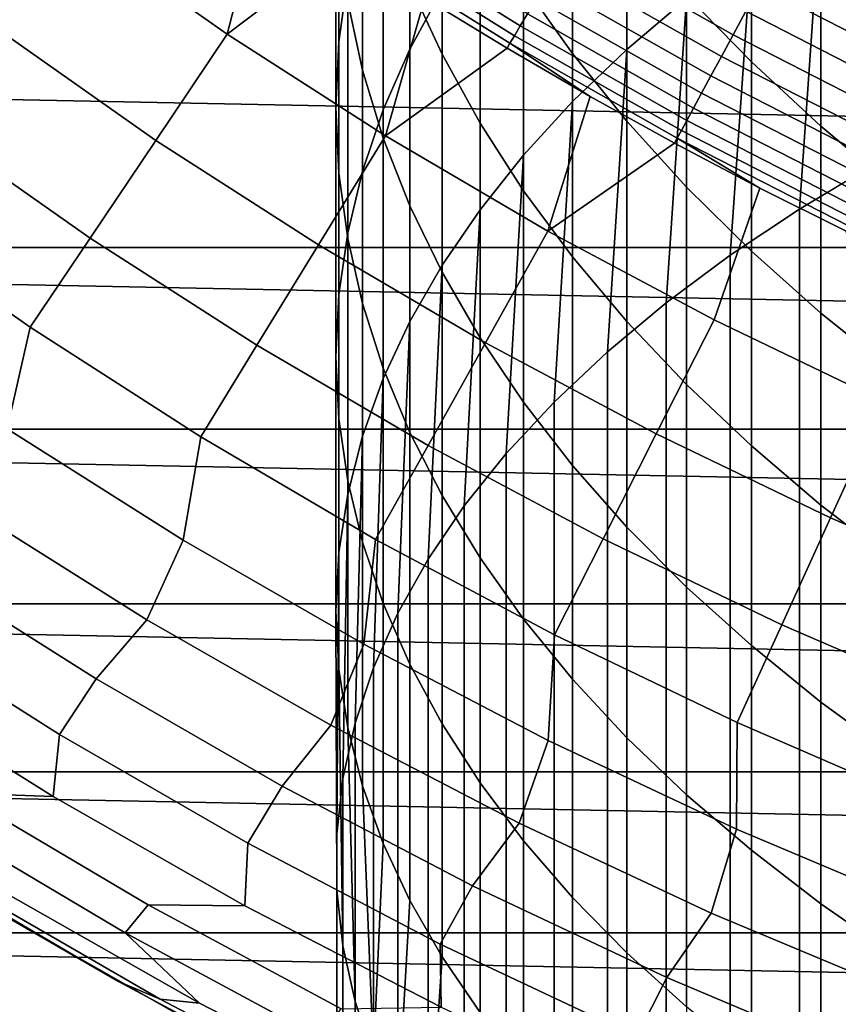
# Model space of a CAD drawing. Header units: metres. Extents: x -32 to 117, y -314 to 32.
# Tile 60 of 256: x -14.67 to -10.35, y -25.32 to -20.13. Entities that reach past the tile are written whole.
import ezdxf

# ---------------------------------------------------------------- set-up
doc = ezdxf.new("R2010")
doc.units = ezdxf.units.M
doc.layers.add('solid_24_501_064_XXX', color=7, linetype='CONTINUOUS')

msp = doc.modelspace()

# ---------------------------------------------------------------- linework, layer by layer
at = {"layer": 'solid_24_501_064_XXX'}
for points in [[(-17.164658, -13.761341, 148.5), (-17.164658, -13.761341, 129.791641), (-3.335342, -21.745701, 129.791641), (-3.335342, -21.745701, 148.5)], [(-17.159746, -13.764176, 129.621338), (-3.335342, -21.745701, 129.791641), (-17.164658, -13.761341, 129.791641)], [(-17.164658, -13.761341, 148.5), (-3.335342, -21.745701, 148.5), (-4.183744, -21.255875, 148.836288)], [(-17.164658, -13.761341, 148.5), (-4.183744, -21.255875, 148.836288), (-16.316256, -14.251166, 148.836288)], [(-17.144802, -13.772804, 129.450684), (-3.340253, -21.742865, 129.621338), (-3.335342, -21.745701, 129.791641), (-17.159746, -13.764176, 129.621338)], [(-17.139305, -13.775978, 129.406357), (-3.355197, -21.734238, 129.450684), (-3.340253, -21.742865, 129.621338), (-17.144802, -13.772804, 129.450684)], [(-17.11982, -13.787229, 129.279663), (-3.360694, -21.731064, 129.406357), (-3.355197, -21.734238, 129.450684), (-17.139305, -13.775978, 129.406357)], [(-17.084394, -13.807681, 129.10791), (-3.380181, -21.719812, 129.279663), (-3.360694, -21.731064, 129.406357), (-17.11982, -13.787229, 129.279663)], [(-17.062336, -13.820416, 129.020355), (-3.415605, -21.69936, 129.10791), (-3.380181, -21.719812, 129.279663), (-17.084394, -13.807681, 129.10791)], [(-17.038164, -13.834373, 128.935287), (-3.437664, -21.686625, 129.020355), (-3.415605, -21.69936, 129.10791), (-17.062336, -13.820416, 129.020355)], [(-16.980753, -13.867519, 128.761612), (-3.461836, -21.672668, 128.935287), (-3.437664, -21.686625, 129.020355), (-17.038164, -13.834373, 128.935287)], [(-16.932249, -13.895523, 128.636612), (-3.519247, -21.639523, 128.761612), (-3.461836, -21.672668, 128.935287), (-16.980753, -13.867519, 128.761612)], [(-16.911251, -13.907645, 128.5867), (-3.567751, -21.611519, 128.636612), (-3.519247, -21.639523, 128.761612), (-16.932249, -13.895523, 128.636612)], [(-16.829237, -13.954996, 128.410522), (-3.588748, -21.599396, 128.5867), (-3.567751, -21.611519, 128.636612), (-16.911251, -13.907645, 128.5867)], [(-16.746887, -14.002541, 128.256302), (-3.670763, -21.552046, 128.410522), (-3.588748, -21.599396, 128.5867), (-16.829237, -13.954996, 128.410522)], [(-16.733585, -14.010221, 128.232971), (-3.753112, -21.504501, 128.256302), (-3.670763, -21.552046, 128.410522), (-16.746887, -14.002541, 128.256302)], [(-16.623266, -14.073914, 128.054153), (-3.766415, -21.49682, 128.232971), (-3.753112, -21.504501, 128.256302), (-16.733585, -14.010221, 128.232971)], [(-16.502417, -14.143686, 127.880692), (-3.876734, -21.433128, 128.054153), (-3.766415, -21.49682, 128.232971), (-16.623266, -14.073914, 128.054153)], [(-16.497526, -14.14651, 127.874092), (-3.997584, -21.363356, 127.880692), (-3.876734, -21.433128, 128.054153), (-16.502417, -14.143686, 127.880692)], [(-16.497526, -14.14651, 127.874092), (-4.002474, -21.360531, 127.874092), (-3.997584, -21.363356, 127.880692)], [(-16.497526, -14.14651, 127.874092), (-16.354189, -14.229266, 127.693161), (-4.002474, -21.360531, 127.874092)], [(-16.354189, -14.229266, 127.693161), (-4.145812, -21.277775, 127.693161), (-4.002474, -21.360531, 127.874092)], [(-16.354189, -14.229266, 127.693161), (-16.193218, -14.322203, 127.511368), (-4.145812, -21.277775, 127.693161)], [(-16.316256, -14.251166, 148.836288), (-4.183744, -21.255875, 148.836288), (-5.01775, -20.774361, 149.12825)], [(-16.316256, -14.251166, 148.836288), (-5.01775, -20.774361, 149.12825), (-15.482249, -14.73268, 149.12825)], [(-16.193218, -14.322203, 127.511368), (-4.306782, -21.184839, 127.511368), (-4.145812, -21.277775, 127.693161)], [(-16.112925, -14.368559, 127.433479), (-4.306782, -21.184839, 127.511368), (-16.193218, -14.322203, 127.511368)], [(-4.387076, -21.138481, 127.433479), (-4.306782, -21.184839, 127.511368), (-16.112925, -14.368559, 127.433479)], [(-4.387076, -21.138481, 127.433479), (-16.112925, -14.368559, 127.433479), (-16.070635, -14.392975, 127.397461)], [(-4.429364, -21.114067, 127.397461), (-16.070635, -14.392975, 127.397461), (-16.02, -14.42221, 127.357704)], [(-4.387076, -21.138481, 127.433479), (-16.070635, -14.392975, 127.397461), (-4.429364, -21.114067, 127.397461)], [(-4.480006, -21.084829, 127.357704), (-16.02, -14.42221, 127.357704), (-15.917484, -14.481397, 127.286102)], [(-4.480006, -21.084829, 127.357704), (-4.429364, -21.114067, 127.397461), (-16.02, -14.42221, 127.357704)], [(-4.585603, -21.023861, 127.284103), (-4.480006, -21.084829, 127.357704), (-15.917484, -14.481397, 127.286102)], [(-4.585603, -21.023861, 127.284103), (-15.917484, -14.481397, 127.286102), (-15.796026, -14.551521, 127.213036)], [(-4.703994, -20.955509, 127.213028), (-15.796026, -14.551521, 127.213036), (-15.733983, -14.587341, 127.17955)], [(-4.703994, -20.955509, 127.213028), (-4.585603, -21.023861, 127.284103), (-15.796026, -14.551521, 127.213036)], [(-4.766017, -20.919701, 127.17955), (-15.733983, -14.587341, 127.17955), (-15.664571, -14.627417, 127.144661)], [(-4.703994, -20.955509, 127.213028), (-15.733983, -14.587341, 127.17955), (-4.766017, -20.919701, 127.17955)], [(-4.83546, -20.879606, 127.144646), (-15.664571, -14.627417, 127.144661), (-15.5188, -14.711577, 127.078682)], [(-4.83546, -20.879606, 127.144646), (-4.766017, -20.919701, 127.17955), (-15.664571, -14.627417, 127.144661)], [(-4.9812, -20.795464, 127.078682), (-15.5188, -14.711577, 127.078682), (-15.361296, -14.802513, 127.016624)], [(-4.9812, -20.795464, 127.078682), (-4.83546, -20.879606, 127.144646), (-15.5188, -14.711577, 127.078682)], [(-15.482249, -14.73268, 149.12825), (-5.01775, -20.774361, 149.12825), (-5.839837, -20.29973, 149.376968)], [(-15.482249, -14.73268, 149.12825), (-5.839837, -20.29973, 149.376968), (-14.660162, -15.207313, 149.376968)], [(-5.138761, -20.704496, 127.016602), (-15.361296, -14.802513, 127.016624), (-15.269307, -14.855622, 126.984024)], [(-5.138761, -20.704496, 127.016602), (-4.9812, -20.795464, 127.078682), (-15.361296, -14.802513, 127.016624)], [(-5.230693, -20.651419, 126.984024), (-15.269307, -14.855622, 126.984024), (-15.188452, -14.902305, 126.957336)], [(-5.230693, -20.651419, 126.984024), (-5.138761, -20.704496, 127.016602), (-15.269307, -14.855622, 126.984024)], [(-5.311619, -20.604696, 126.957314), (-15.188452, -14.902305, 126.957336), (-15.000912, -15.010581, 126.901398)], [(-5.311619, -20.604696, 126.957314), (-5.230693, -20.651419, 126.984024), (-15.188452, -14.902305, 126.957336)], [(-5.499175, -20.49641, 126.901375), (-15.000912, -15.010581, 126.901398), (-14.982696, -15.021098, 126.896385)], [(-5.499175, -20.49641, 126.901375), (-5.311619, -20.604696, 126.957314), (-15.000912, -15.010581, 126.901398)], [(-5.517304, -20.485945, 126.896385), (-14.982696, -15.021098, 126.896385), (-14.79789, -15.127795, 126.849052)], [(-5.499175, -20.49641, 126.901375), (-14.982696, -15.021098, 126.896385), (-5.517304, -20.485945, 126.896385)], [(-5.702212, -20.379187, 126.84903), (-14.79789, -15.127795, 126.849052), (-14.653592, -15.211106, 126.8162)], [(-5.702212, -20.379187, 126.84903), (-5.517304, -20.485945, 126.896385), (-14.79789, -15.127795, 126.849052)], [(-14.660162, -15.207313, 149.376968), (-5.839837, -20.29973, 149.376968), (-6.652498, -19.83054, 149.583359)], [(-5.846408, -20.295935, 126.8162), (-14.653592, -15.211106, 126.8162), (-14.578781, -15.254297, 126.800453)], [(-5.846408, -20.295935, 126.8162), (-5.702212, -20.379187, 126.84903), (-14.653592, -15.211106, 126.8162)], [(-5.921337, -20.252676, 126.80043), (-14.578781, -15.254297, 126.800453), (-14.343043, -15.390401, 126.755737)], [(-5.921337, -20.252676, 126.80043), (-5.846408, -20.295935, 126.8162), (-14.578781, -15.254297, 126.800453)], [(-6.157094, -20.11656, 126.755707), (-5.921337, -20.252676, 126.80043), (-14.343043, -15.390401, 126.755737)], [(25.351879, -20.335474, -303.5), (-26.140261, -19.311563, -303.5), (-26.88744, -18.256929, -303.5), (26.140261, -19.311563, -303.5)], [(-11.464976, -20.283094, 227.756714), (-11.150472, -20.014704, 228.242706), (-11.150472, -18.473642, 227.356735), (-11.464976, -18.758587, 226.880249)], [(-12.984341, -20.243366, 221.3396), (-12.937402, -19.898176, 221.874176), (-12.937402, -18.576189, 220.987976), (-12.984341, -18.939558, 220.465576)], [(-12.610406, -20.282633, 224.331787), (-12.440225, -19.967007, 224.859558), (-12.440225, -18.542315, 223.973953), (-12.610406, -18.875904, 223.457336)], [(-11.751861, -20.55862, 227.257797), (-11.464976, -20.283094, 227.756714), (-11.464976, -18.758587, 226.880249), (-11.751861, -19.051107, 226.391113)], [(-12.859295, -20.393034, 218.375992), (-12.937402, -20.031418, 218.895874), (-12.937402, -18.811773, 218.016006), (-12.859295, -19.191053, 217.508865)], [(-12.440225, -20.30876, 216.014389), (-12.610406, -19.940449, 216.506866), (-12.610406, -18.803011, 215.625275), (-12.440225, -19.18804, 215.145767)], [(-12.750209, -20.602163, 223.79747), (-12.610406, -20.282633, 224.331787), (-12.610406, -18.875904, 223.457336), (-12.750209, -19.213621, 222.934326)], [(-11.751861, -20.305332, 213.754318), (-12.010434, -19.940105, 214.209152), (-12.010434, -18.881683, 213.328918), (-11.751861, -19.262337, 212.886902)], [(-13, -20.589388, 220.803726), (-12.984341, -20.243366, 221.3396), (-12.984341, -18.939558, 220.465576), (-13, -19.303804, 219.941925)], [(-15.595863, -19.556593, 106.589211), (-14.785198, -20.176453, 106.589211), (-14.386271, -19.632059, 113.790924), (-15.175062, -19.028927, 113.790924)], [(-12.010434, -20.840622, 226.747162), (-11.751861, -20.55862, 227.257797), (-11.751861, -19.051107, 226.391113), (-12.010434, -19.350502, 225.890472)], [(-10.809105, -20.348305, 211.62587), (-11.150472, -19.996531, 212.034348), (-11.150472, -19.012865, 211.157333), (-10.809105, -19.378477, 210.761185)], [(-14.386271, -19.632059, 113.790924), (-13.573534, -20.202517, 113.790924), (-13.380331, -19.453545, 120.980194), (-13.795797, -19.16115, 120.980194)], [(-12.750209, -20.752026, 217.859894), (-12.859295, -20.393034, 218.375992), (-12.859295, -19.191053, 217.508865), (-12.750209, -19.567581, 217.005417)], [(-12.859295, -20.924831, 223.257919), (-12.750209, -20.602163, 223.79747), (-12.750209, -19.213621, 222.934326), (-12.859295, -19.554651, 222.406189)], [(-12.240073, -20.671625, 215.529205), (-12.440225, -20.30876, 216.014389), (-12.440225, -19.18804, 215.145767), (-12.240073, -19.567375, 214.673355)], [(-11.464976, -20.662174, 213.309906), (-11.751861, -20.305332, 213.754318), (-11.751861, -19.262337, 212.886902), (-11.464976, -19.634251, 212.455032)], [(-10.555194, -21.125244, 229.856842), (-10.163809, -20.890667, 230.31723), (-10.049136, -19.258728, 229.611603), (-10.441698, -19.501904, 229.171265)], [(24.523338, -21.327351, -303.5), (-25.351879, -20.335474, -303.5), (-26.140261, -19.311563, -303.5), (25.351879, -20.335474, -303.5)], [(-12.984341, -20.935411, 220.267853), (-13, -20.589388, 220.803726), (-13, -19.303804, 219.941925), (-12.984341, -19.668051, 219.418259)], [(-12.240073, -21.128416, 226.226028), (-12.010434, -20.840622, 226.747162), (-12.010434, -19.350502, 225.890472), (-12.240073, -19.656046, 225.379547)], [(-10.441698, -20.688725, 211.23056), (-10.809105, -20.348305, 211.62587), (-10.809105, -19.378477, 210.761185), (-10.441698, -19.73229, 210.377823)], [(-13.573534, -20.202517, 113.790924), (-12.958669, -19.736935, 120.980194), (-13.380331, -19.453545, 120.980194)], [(-10.920337, -21.368387, 229.379654), (-10.555194, -21.125244, 229.856842), (-10.441698, -19.501904, 229.171265), (-10.809105, -19.754099, 228.7146)], [(-12.937402, -21.249857, 222.714417), (-12.859295, -20.924831, 223.257919), (-12.859295, -19.554651, 222.406189), (-12.937402, -19.898176, 221.874176)], [(-12.884053, -19.623297, 121.610687), (-12.027886, -20.15943, 121.610687), (-11.989416, -20.09495, 121.812614), (-12.842845, -19.560534, 121.812614)], [(-12.610406, -21.107529, 217.348816), (-12.750209, -20.752026, 217.859894), (-12.750209, -19.567581, 217.005417), (-12.610406, -19.940449, 216.506866)], [(-12.010434, -21.028172, 215.052475), (-12.240073, -20.671625, 215.529205), (-12.240073, -19.567375, 214.673355), (-12.010434, -19.940105, 214.209152)], [(-12.917202, -19.673784, 121.403885), (-12.058832, -20.211296, 121.403885), (-12.027886, -20.15943, 121.610687), (-12.884053, -19.623297, 121.610687)], [(-11.76482, -19.718515, 122.551315), (-10.905592, -20.206406, 122.551315), (-10.838499, -20.082092, 122.713974), (-11.69244, -19.597202, 122.713974)], [(-14.785198, -20.176453, 106.589211), (-13.949925, -20.762728, 106.589211), (-13.573534, -20.202517, 113.790924), (-14.386271, -19.632059, 113.790924)], [(-12.937402, -21.280602, 219.733276), (-12.984341, -20.935411, 220.267853), (-12.984341, -19.668051, 219.418259), (-12.937402, -20.031418, 218.895874)], [(-12.94212, -19.711737, 121.193291), (-12.082093, -20.250284, 121.193291), (-12.058832, -20.211296, 121.403885), (-12.917202, -19.673784, 121.403885)], [(-12.440225, -21.42131, 225.695663), (-12.240073, -21.128416, 226.226028), (-12.240073, -19.656046, 225.379547), (-12.440225, -19.967007, 224.859558)], [(-11.150472, -21.009775, 212.877014), (-11.464976, -20.662174, 213.309906), (-11.464976, -19.634251, 212.455032), (-11.150472, -19.996531, 212.034348)], [(-10.688573, -19.804302, 123.006828), (-9.826651, -20.245811, 123.006828), (-9.751208, -20.090378, 123.135521), (-10.606513, -19.652258, 123.135521)], [(-12.082093, -20.250284, 121.193291), (-12.94212, -19.711737, 121.193291), (-12.531007, -20.011185, 120.980194), (-12.097544, -20.276171, 120.980194)], [(-11.831032, -19.829489, 122.378937), (-10.966969, -20.320127, 122.378937), (-10.905592, -20.206406, 122.551315), (-11.76482, -19.718515, 122.551315)], [(-10.049136, -21.01697, 210.849396), (-10.441698, -20.688725, 211.23056), (-10.441698, -19.73229, 210.377823), (-10.049136, -20.07345, 210.008179)], [(-13.573534, -20.202517, 113.790924), (-12.738206, -20.739349, 113.790924), (-12.531007, -20.011185, 120.980194), (-12.958669, -19.736935, 120.980194)], [(-11.25833, -21.61949, 228.886841), (-10.920337, -21.368387, 229.379654), (-10.809105, -19.754099, 228.7146), (-11.150472, -20.014704, 228.242706)], [(-11.890735, -19.929554, 122.197731), (-11.022311, -20.422668, 122.197731), (-10.966969, -20.320127, 122.378937), (-11.831032, -19.829489, 122.378937)], [(-10.766035, -19.947826, 122.866074), (-9.897866, -20.392536, 122.866074), (-9.826651, -20.245811, 123.006828), (-10.688573, -19.804302, 123.006828)], [(-12.984341, -21.57646, 222.168274), (-12.937402, -21.249857, 222.714417), (-12.937402, -19.898176, 221.874176), (-12.984341, -20.243366, 221.3396)], [(-12.440225, -21.458687, 216.843964), (-12.610406, -21.107529, 217.348816), (-12.610406, -19.940449, 216.506866), (-12.440225, -20.30876, 216.014389)], [(-11.751861, -21.377541, 214.585342), (-12.010434, -21.028172, 215.052475), (-12.010434, -19.940105, 214.209152), (-11.751861, -20.305332, 213.754318)], [(-11.94362, -20.018194, 122.008636), (-11.071334, -20.5135, 122.008636), (-11.022311, -20.422668, 122.197731), (-11.890735, -19.929554, 122.197731)], [(-12.610406, -21.718599, 225.157333), (-12.440225, -21.42131, 225.695663), (-12.440225, -19.967007, 224.859558), (-12.610406, -20.282633, 224.331787)], [(-10.838499, -20.082092, 122.713974), (-9.964487, -20.529795, 122.713974), (-9.897866, -20.392536, 122.866074), (-10.766035, -19.947826, 122.866074)], [(-12.859295, -21.624125, 219.201279), (-12.937402, -21.280602, 219.733276), (-12.937402, -20.031418, 218.895874), (-12.859295, -20.393034, 218.375992)], [(-12.738206, -20.739349, 113.790924), (-12.097544, -20.276171, 120.980194), (-12.531007, -20.011185, 120.980194)], [(-11.989416, -20.09495, 121.812614), (-11.113786, -20.592157, 121.812614), (-11.071334, -20.5135, 122.008636), (-11.94362, -20.018194, 122.008636)], [(-11.568334, -21.877928, 228.379623), (-11.25833, -21.61949, 228.886841), (-11.150472, -20.014704, 228.242706), (-11.464976, -20.283094, 227.756714)], [(-10.809105, -21.347292, 212.456665), (-11.150472, -21.009775, 212.877014), (-11.150472, -19.996531, 212.034348), (-10.809105, -20.348305, 211.62587)], [(-12.027886, -20.15943, 121.610687), (-11.149446, -20.65823, 121.610687), (-11.113786, -20.592157, 121.812614), (-11.989416, -20.09495, 121.812614)], [(-10.905592, -20.206406, 122.551315), (-10.026171, -20.656881, 122.551315), (-9.964487, -20.529795, 122.713974), (-10.838499, -20.082092, 122.713974)], [(-15.152261, -20.677361, 99.382652), (-14.296251, -21.278191, 99.382652), (-13.949925, -20.762728, 106.589211), (-14.785198, -20.176453, 106.589211)], [(-13.949925, -20.762728, 106.589211), (-13.091434, -21.314447, 106.589211), (-12.738206, -20.739349, 113.790924), (-13.573534, -20.202517, 113.790924)], [(-12.058832, -20.211296, 121.403885), (-11.178131, -20.71138, 121.403885), (-11.149446, -20.65823, 121.610687), (-12.027886, -20.15943, 121.610687)], [(-13, -21.903851, 221.620819), (-12.984341, -21.57646, 222.168274), (-12.984341, -20.243366, 221.3396), (-13, -20.589388, 220.803726)], [(-12.082093, -20.250284, 121.193291), (-12.097544, -20.276171, 120.980194), (-11.658479, -20.531769, 120.980194)], [(-12.082093, -20.250284, 121.193291), (-11.199695, -20.751333, 121.193291), (-11.178131, -20.71138, 121.403885), (-12.058832, -20.211296, 121.403885)], [(-11.199695, -20.751333, 121.193291), (-12.082093, -20.250284, 121.193291), (-11.658479, -20.531769, 120.980194), (-11.214016, -20.777861, 120.980194)], [(-10.966969, -20.320127, 122.378937), (-10.082597, -20.773136, 122.378937), (-10.026171, -20.656881, 122.551315), (-10.905592, -20.206406, 122.551315)], [(-12.750209, -22.019567, 224.61235), (-12.610406, -21.718599, 225.157333), (-12.610406, -20.282633, 224.331787), (-12.750209, -20.602163, 223.79747)], [(-12.738206, -20.739349, 113.790924), (-11.881677, -21.241665, 113.790924), (-11.658479, -20.531769, 120.980194), (-12.097544, -20.276171, 120.980194)], [(-11.849576, -22.143063, 227.859268), (-11.568334, -21.877928, 228.379623), (-11.464976, -20.283094, 227.756714), (-11.751861, -20.55862, 227.257797)], [(-11.464976, -21.718889, 214.128922), (-11.751861, -21.377541, 214.585342), (-11.751861, -20.305332, 213.754318), (-11.464976, -20.662174, 213.309906)], [(24.523338, -21.327351, -303.5), (-24.523338, -21.327351, -303.5), (-25.351879, -20.335474, -303.5)], [(-12.240073, -21.804653, 216.346588), (-12.440225, -21.458687, 216.843964), (-12.440225, -20.30876, 216.014389), (-12.240073, -20.671625, 215.529205)], [(-11.022311, -20.422668, 122.197731), (-10.133476, -20.877964, 122.197731), (-10.082597, -20.773136, 122.378937), (-10.966969, -20.320127, 122.378937)], [(-10.441698, -21.673918, 212.049896), (-10.809105, -21.347292, 212.456665), (-10.809105, -20.348305, 211.62587), (-10.441698, -20.688725, 211.23056)], [(-12.750209, -21.965157, 218.673141), (-12.859295, -21.624125, 219.201279), (-12.859295, -20.393034, 218.375992), (-12.750209, -20.752026, 217.859894)], [(-11.071334, -20.5135, 122.008636), (-10.178547, -20.970821, 122.008636), (-10.133476, -20.877964, 122.197731), (-11.022311, -20.422668, 122.197731)], [(-11.113786, -20.592157, 121.812614), (-10.217575, -21.051229, 121.812614), (-10.178547, -20.970821, 122.008636), (-11.071334, -20.5135, 122.008636)], [(-12.101358, -22.41423, 227.327072), (-11.849576, -22.143063, 227.859268), (-11.751861, -20.55862, 227.257797), (-12.010434, -20.840622, 226.747162)], [(-11.881677, -21.241665, 113.790924), (-11.214016, -20.777861, 120.980194), (-11.658479, -20.531769, 120.980194)], [(-12.984341, -22.231239, 221.073364), (-13, -21.903851, 221.620819), (-13, -20.589388, 220.803726), (-12.984341, -20.935411, 220.267853)], [(-12.859295, -22.32349, 224.062012), (-12.750209, -22.019567, 224.61235), (-12.750209, -20.602163, 223.79747), (-12.859295, -20.924831, 223.257919)], [(-11.149446, -20.65823, 121.610687), (-10.25036, -21.118776, 121.610687), (-10.217575, -21.051229, 121.812614), (-11.113786, -20.592157, 121.812614)], [(-11.150472, -22.051397, 213.684341), (-11.464976, -21.718889, 214.128922), (-11.464976, -20.662174, 213.309906), (-11.150472, -21.009775, 212.877014)], [(-11.178131, -20.71138, 121.403885), (-10.276732, -21.173113, 121.403885), (-10.25036, -21.118776, 121.610687), (-11.149446, -20.65823, 121.610687)], [(-15.487438, -21.134754, 92.171654), (-14.612493, -21.748877, 92.171654), (-14.296251, -21.278191, 99.382652), (-15.152261, -20.677361, 99.382652)], [(-12.010434, -22.144594, 215.85788), (-12.240073, -21.804653, 216.346588), (-12.240073, -20.671625, 215.529205), (-12.010434, -21.028172, 215.052475)], [(-11.199695, -20.751333, 121.193291), (-10.296556, -21.213955, 121.193291), (-10.276732, -21.173113, 121.403885), (-11.178131, -20.71138, 121.403885)], [(-10.049136, -21.988861, 211.657669), (-10.441698, -21.673918, 212.049896), (-10.441698, -20.688725, 211.23056), (-10.049136, -21.01697, 210.849396)], [(-14.296251, -21.278191, 99.382652), (-13.416447, -21.843607, 99.382652), (-13.091434, -21.314447, 106.589211), (-13.949925, -20.762728, 106.589211)], [(-13.091434, -21.314447, 106.589211), (-12.211153, -21.83069, 106.589211), (-11.881677, -21.241665, 113.790924), (-12.738206, -20.739349, 113.790924)], [(-12.610406, -22.302874, 218.150131), (-12.750209, -21.965157, 218.673141), (-12.750209, -20.752026, 217.859894), (-12.610406, -21.107529, 217.348816)], [(-11.199695, -20.751333, 121.193291), (-11.214016, -20.777861, 120.980194), (-10.764361, -21.014334, 120.980194)], [(-10.296556, -21.213955, 121.193291), (-11.199695, -20.751333, 121.193291), (-10.764361, -21.014334, 120.980194), (-10.309723, -21.241076, 120.980194)], [(-11.881677, -21.241665, 113.790924), (-11.005371, -21.708624, 113.790924), (-10.764361, -21.014334, 120.980194), (-11.214016, -20.777861, 120.980194)], [(-12.323055, -22.690758, 226.784348), (-12.101358, -22.41423, 227.327072), (-12.010434, -20.840622, 226.747162), (-12.240073, -21.128416, 226.226028)], [(-12.937402, -22.629635, 223.50766), (-12.859295, -22.32349, 224.062012), (-12.859295, -20.924831, 223.257919), (-12.937402, -21.249857, 222.714417)], [(-10.555194, -231.135483, 336.862396), (-10.163809, -230.900909, 337.322784), (-10.163809, -20.890667, 230.31723), (-10.555194, -21.125244, 229.856842)], [(-12.937402, -22.557842, 220.527237), (-12.984341, -22.231239, 221.073364), (-12.984341, -20.935411, 220.267853), (-12.937402, -21.280602, 219.733276)], [(-11.751861, -22.477694, 215.378998), (-12.010434, -22.144594, 215.85788), (-12.010434, -21.028172, 215.052475), (-11.751861, -21.377541, 214.585342)], [(-10.809105, -22.37426, 213.25264), (-11.150472, -22.051397, 213.684341), (-11.150472, -21.009775, 212.877014), (-10.809105, -21.347292, 212.456665)], [(-10.110748, -22.139452, 113.790924), (-10.309723, -21.241076, 120.980194), (-10.764361, -21.014334, 120.980194), (-11.005371, -21.708624, 113.790924)], [(-14.733289, -22.28496, 84.956604), (-14.612493, -21.748877, 92.171654), (-15.487438, -21.134754, 92.171654), (-15.636714, -21.660618, 84.956604)], [(-12.440225, -22.636463, 217.633514), (-12.610406, -22.302874, 218.150131), (-12.610406, -21.107529, 217.348816), (-12.440225, -21.458687, 216.843964)], [(-12.514115, -22.97196, 226.232468), (-12.323055, -22.690758, 226.784348), (-12.240073, -21.128416, 226.226028), (-12.440225, -21.42131, 225.695663)], [(-10.920337, -231.378632, 336.385223), (-10.555194, -231.135483, 336.862396), (-10.555194, -21.125244, 229.856842), (-10.920337, -21.368387, 229.379654)], [(-12.211153, -21.83069, 106.589211), (-11.310548, -22.310598, 106.589211), (-11.005371, -21.708624, 113.790924), (-11.881677, -21.241665, 113.790924)], [(-14.612493, -21.748877, 92.171654), (-13.713226, -22.326801, 92.171654), (-13.416447, -21.843607, 99.382652), (-14.296251, -21.278191, 99.382652)], [(-12.984341, -22.937262, 222.950623), (-12.937402, -22.629635, 223.50766), (-12.937402, -21.249857, 222.714417), (-12.984341, -21.57646, 222.168274)], [(-12.859295, -22.882868, 219.983734), (-12.937402, -22.557842, 220.527237), (-12.937402, -21.280602, 219.733276), (-12.859295, -21.624125, 219.201279)], [(23.656019, -22.285479, -303.5), (-23.656019, -22.285479, -303.5), (-24.523338, -21.327351, -303.5)], [(24.523338, -21.327351, -303.5), (23.656019, -22.285479, -303.5), (-24.523338, -21.327351, -303.5)], [(-13.416447, -21.843607, 99.382652), (-12.514312, -22.372667, 99.382652), (-12.211153, -21.83069, 106.589211), (-13.091434, -21.314447, 106.589211)], [(-11.464976, -22.803144, 214.911118), (-11.751861, -22.477694, 215.378998), (-11.751861, -21.377541, 214.585342), (-11.464976, -21.718889, 214.128922)], [(-11.25833, -231.62973, 335.892395), (-10.920337, -231.378632, 336.385223), (-10.920337, -21.368387, 229.379654), (-11.25833, -21.61949, 228.886841)], [(-10.441698, -22.686705, 212.834869), (-10.809105, -22.37426, 213.25264), (-10.809105, -21.347292, 212.456665), (-10.441698, -21.673918, 212.049896)], [(-12.674063, -23.257137, 225.672775), (-12.514115, -22.97196, 226.232468), (-12.440225, -21.42131, 225.695663), (-12.610406, -21.718599, 225.157333)], [(-12.240073, -22.96512, 217.124527), (-12.440225, -22.636463, 217.633514), (-12.440225, -21.458687, 216.843964), (-12.240073, -21.804653, 216.346588)], [(-13, -23.245632, 222.392227), (-12.984341, -22.937262, 222.950623), (-12.984341, -21.57646, 222.168274), (-13, -21.903851, 221.620819)], [(-12.750209, -23.205536, 219.444168), (-12.859295, -22.882868, 219.983734), (-12.859295, -21.624125, 219.201279), (-12.750209, -21.965157, 218.673141)], [(-11.568334, -231.888168, 335.385193), (-11.25833, -231.62973, 335.892395), (-11.25833, -21.61949, 228.886841), (-11.568334, -21.877928, 228.379623)], [(-11.310548, -22.310598, 106.589211), (-10.391117, -22.753374, 106.589211), (-10.110748, -22.139452, 113.790924), (-11.005371, -21.708624, 113.790924)], [(-10.049136, -22.987974, 212.432053), (-10.441698, -22.686705, 212.834869), (-10.441698, -21.673918, 212.049896), (-10.049136, -21.988861, 211.657669)], [(-13.804969, -22.871643, 84.956604), (-13.713226, -22.326801, 92.171654), (-14.612493, -21.748877, 92.171654), (-14.733289, -22.28496, 84.956604)], [(-12.802501, -23.545578, 225.106674), (-12.674063, -23.257137, 225.672775), (-12.610406, -21.718599, 225.157333), (-12.750209, -22.019567, 224.61235)], [(-11.150472, -23.120167, 214.455353), (-11.464976, -22.803144, 214.911118), (-11.464976, -21.718889, 214.128922), (-11.150472, -22.051397, 213.684341)], [(-12.010434, -23.288055, 216.62442), (-12.240073, -22.96512, 217.124527), (-12.240073, -21.804653, 216.346588), (-12.010434, -22.144594, 215.85788)], [(-13.713226, -22.326801, 92.171654), (-12.791135, -22.867563, 92.171654), (-12.514312, -22.372667, 99.382652), (-13.416447, -21.843607, 99.382652)], [(-12.514312, -22.372667, 99.382652), (-11.591348, -22.864491, 99.382652), (-11.310548, -22.310598, 106.589211), (-12.211153, -21.83069, 106.589211)], [(-12.984341, -23.554003, 221.833832), (-13, -23.245632, 222.392227), (-13, -21.903851, 221.620819), (-12.984341, -22.231239, 221.073364)], [(-11.849576, -232.153305, 334.864838), (-11.568334, -231.888168, 335.385193), (-11.568334, -21.877928, 228.379623), (-11.849576, -22.143063, 227.859268)], [(-12.610406, -23.525066, 218.909866), (-12.750209, -23.205536, 219.444168), (-12.750209, -21.965157, 218.673141), (-12.610406, -22.302874, 218.150131)], [(-12.89911, -23.836567, 224.535583), (-12.802501, -23.545578, 225.106674), (-12.750209, -22.019567, 224.61235), (-12.859295, -22.32349, 224.062012)], [(-10.809105, -23.427994, 214.012817), (-11.150472, -23.120167, 214.455353), (-11.150472, -22.051397, 213.684341), (-10.809105, -22.37426, 213.25264)], [(-12.101358, -232.424469, 334.332642), (-11.849576, -232.153305, 334.864838), (-11.849576, -22.143063, 227.859268), (-12.101358, -22.41423, 227.327072)], [(-11.751861, -23.604488, 216.134369), (-12.010434, -23.288055, 216.62442), (-12.010434, -22.144594, 215.85788), (-11.751861, -22.477694, 215.378998)], [(-10.391117, -22.753374, 106.589211), (-9.454391, -23.158278, 106.589211), (-9.199298, -22.53343, 113.790924), (-10.110748, -22.139452, 113.790924)], [(-12.937402, -23.861629, 221.276794), (-12.984341, -23.554003, 221.833832), (-12.984341, -22.231239, 221.073364), (-12.937402, -22.557842, 220.527237)], [(22.751431, -23.208225, -303.5), (-22.751431, -23.208225, -303.5), (-23.656019, -22.285479, -303.5)], [(23.656019, -22.285479, -303.5), (22.751431, -23.208225, -303.5), (-23.656019, -22.285479, -303.5)], [(-13.997478, -23.291607, 77.737923), (-13.804969, -22.871643, 84.956604), (-14.733289, -22.28496, 84.956604), (-14.944639, -22.695507, 77.737923)], [(-12.853321, -23.419678, 84.956604), (-12.791135, -22.867563, 92.171654), (-13.713226, -22.326801, 92.171654), (-13.804969, -22.871643, 84.956604)], [(-12.96365, -24.129379, 223.960892), (-12.89911, -23.836567, 224.535583), (-12.859295, -22.32349, 224.062012), (-12.937402, -22.629635, 223.50766)], [(-12.440225, -23.840693, 218.38208), (-12.610406, -23.525066, 218.909866), (-12.610406, -22.302874, 218.150131), (-12.440225, -22.636463, 217.633514)], [(-11.591348, -22.864491, 99.382652), (-10.649091, -23.318256, 99.382652), (-10.391117, -22.753374, 106.589211), (-11.310548, -22.310598, 106.589211)], [(-12.791135, -22.867563, 92.171654), (-11.847754, -23.370266, 92.171654), (-11.591348, -22.864491, 99.382652), (-12.514312, -22.372667, 99.382652)], [(-10.441698, -23.725885, 213.584549), (-10.809105, -23.427994, 214.012817), (-10.809105, -22.37426, 213.25264), (-10.441698, -22.686705, 212.834869)], [(-12.323055, -232.700989, 333.789917), (-12.101358, -232.424469, 334.332642), (-12.101358, -22.41423, 227.327072), (-12.323055, -22.690758, 226.784348)], [(-11.464976, -23.913656, 215.655563), (-11.751861, -23.604488, 216.134369), (-11.751861, -22.477694, 215.378998), (-11.464976, -22.803144, 214.911118)], [(-12.859295, -24.167774, 220.722443), (-12.937402, -23.861629, 221.276794), (-12.937402, -22.557842, 220.527237), (-12.859295, -22.882868, 219.983734)], [(-12.995959, -24.42329, 223.384064), (-12.96365, -24.129379, 223.960892), (-12.937402, -22.629635, 223.50766), (-12.984341, -22.937262, 222.950623)], [(-12.240073, -24.151653, 217.862106), (-12.440225, -23.840693, 218.38208), (-12.440225, -22.636463, 217.633514), (-12.240073, -22.96512, 217.124527)], [(-15.222206, -22.997612, 70.516006), (-14.264712, -23.603468, 70.516006), (-13.997478, -23.291607, 77.737923), (-14.944639, -22.695507, 77.737923)], [(-12.514115, -232.982193, 333.238037), (-12.323055, -232.700989, 333.789917), (-12.323055, -22.690758, 226.784348), (-12.514115, -22.97196, 226.232468)], [(-10.049136, -24.013124, 213.1716), (-10.441698, -23.725885, 213.584549), (-10.441698, -22.686705, 212.834869), (-10.049136, -22.987974, 212.432053)], [(-10.649091, -23.318256, 99.382652), (-9.68911, -23.733212, 99.382652), (-9.454391, -23.158278, 106.589211), (-10.391117, -22.753374, 106.589211)], [(-11.150472, -24.214817, 215.189178), (-11.464976, -23.913656, 215.655563), (-11.464976, -22.803144, 214.911118), (-11.150472, -23.120167, 214.455353)], [(-13.026575, -23.8482, 77.737923), (-12.853321, -23.419678, 84.956604), (-13.804969, -22.871643, 84.956604), (-13.997478, -23.291607, 77.737923)], [(-12.750209, -24.471695, 220.172104), (-12.859295, -24.167774, 220.722443), (-12.859295, -22.882868, 219.983734), (-12.750209, -23.205536, 219.444168)], [(-11.879953, -23.928141, 84.956604), (-11.847754, -23.370266, 92.171654), (-12.791135, -22.867563, 92.171654), (-12.853321, -23.419678, 84.956604)], [(-11.847754, -23.370266, 92.171654), (-10.884655, -23.83407, 92.171654), (-10.649091, -23.318256, 99.382652), (-11.591348, -22.864491, 99.382652)], [(-12.995959, -24.717566, 222.806519), (-12.995959, -24.42329, 223.384064), (-12.984341, -22.937262, 222.950623), (-13, -23.245632, 222.392227)], [(-15.427575, -23.282587, 63.291264), (-14.4587, -23.896338, 63.291264), (-14.264712, -23.603468, 70.516006), (-15.222206, -22.997612, 70.516006)], [(-12.674063, -233.26738, 332.678345), (-12.514115, -232.982193, 333.238037), (-12.514115, -22.97196, 226.232468), (-12.674063, -23.257137, 225.672775)], [(-12.010434, -24.457199, 217.351181), (-12.240073, -24.151653, 217.862106), (-12.240073, -22.96512, 217.124527), (-12.010434, -23.288055, 216.62442)], [(-10.809105, -24.507244, 214.736298), (-11.150472, -24.214817, 215.189178), (-11.150472, -23.120167, 214.455353), (-10.809105, -23.427994, 214.012817)], [(21.810736, -24.094435, -303.5), (-21.810736, -24.094435, -303.5), (-22.751431, -23.208225, -303.5)], [(22.751431, -23.208225, -303.5), (21.810736, -24.094435, -303.5), (-22.751431, -23.208225, -303.5)], [(-12.610406, -24.772665, 219.627121), (-12.750209, -24.471695, 220.172104), (-12.750209, -23.205536, 219.444168), (-12.610406, -23.525066, 218.909866)], [(-12.96365, -25.011475, 222.229691), (-12.995959, -24.717566, 222.806519), (-13, -23.245632, 222.392227), (-12.984341, -23.554003, 221.833832)], [(-12.802501, -233.555817, 332.112244), (-12.674063, -233.26738, 332.678345), (-12.674063, -23.257137, 225.672775), (-12.802501, -23.545578, 225.106674)], [(-14.491766, -24.222956, 56.064098), (-14.4587, -23.896338, 63.291264), (-15.427575, -23.282587, 63.291264), (-15.478732, -23.604485, 56.064098)], [(-14.264712, -23.603468, 70.516006), (-13.28314, -24.169483, 70.516006), (-13.026575, -23.8482, 77.737923), (-13.997478, -23.291607, 77.737923)], [(-11.751861, -24.756592, 216.85054), (-12.010434, -24.457199, 217.351181), (-12.010434, -23.288055, 216.62442), (-11.751861, -23.604488, 216.134369)], [(-10.884655, -23.83407, 92.171654), (-9.903439, -24.258205, 92.171654), (-9.68911, -23.733212, 99.382652), (-10.649091, -23.318256, 99.382652)], [(-10.886512, -24.39617, 84.956604), (-10.884655, -23.83407, 92.171654), (-11.847754, -23.370266, 92.171654), (-11.879953, -23.928141, 84.956604)], [(-12.033578, -24.364346, 77.737923), (-11.879953, -23.928141, 84.956604), (-12.853321, -23.419678, 84.956604), (-13.026575, -23.8482, 77.737923)], [(-10.441698, -24.790234, 214.29805), (-10.809105, -24.507244, 214.736298), (-10.809105, -23.427994, 214.012817), (-10.441698, -23.725885, 213.584549)], [(-12.440225, -25.069954, 219.088791), (-12.610406, -24.772665, 219.627121), (-12.610406, -23.525066, 218.909866), (-12.440225, -23.840693, 218.38208)], [(-15.958618, -23.576532, 48.834908), (-14.987159, -24.20569, 48.834908), (-14.491766, -24.222956, 56.064098), (-15.478732, -23.604485, 56.064098)], [(-12.89911, -25.304289, 221.655014), (-12.96365, -25.011475, 222.229691), (-12.984341, -23.554003, 221.833832), (-12.937402, -23.861629, 221.276794)], [(-12.89911, -233.846802, 331.541138), (-12.802501, -233.555817, 332.112244), (-12.802501, -23.545578, 225.106674), (-12.89911, -23.836567, 224.535583)], [(-14.4587, -23.896338, 63.291264), (-13.465444, -24.469791, 63.291264), (-13.28314, -24.169483, 70.516006), (-14.264712, -23.603468, 70.516006)], [(-11.464976, -25.049112, 216.361389), (-11.751861, -24.756592, 216.85054), (-11.751861, -23.604488, 216.134369), (-11.464976, -23.913656, 215.655563)], [(-10.049136, -25.063101, 213.875473), (-10.441698, -24.790234, 214.29805), (-10.441698, -23.725885, 213.584549), (-10.049136, -24.013124, 213.1716)], [(-12.96365, -234.139618, 330.966461), (-12.89911, -233.846802, 331.541138), (-12.89911, -23.836567, 224.535583), (-12.96365, -24.129379, 223.960892)], [(-9.874675, -24.822973, 84.956604), (-9.903439, -24.258205, 92.171654), (-10.884655, -23.83407, 92.171654), (-10.886512, -24.39617, 84.956604)], [(-13.28314, -24.169483, 70.516006), (-12.279147, -24.694702, 70.516006), (-12.033578, -24.364346, 77.737923), (-13.026575, -23.8482, 77.737923)], [(-12.802501, -25.595278, 221.083908), (-12.89911, -25.304289, 221.655014), (-12.937402, -23.861629, 221.276794), (-12.859295, -24.167774, 220.722443)], [(-12.240073, -25.362848, 218.558426), (-12.440225, -25.069954, 219.088791), (-12.440225, -23.840693, 218.38208), (-12.240073, -24.151653, 217.862106)], [(-13.480125, -24.800184, 56.064098), (-13.465444, -24.469791, 63.291264), (-14.4587, -23.896338, 63.291264), (-14.491766, -24.222956, 56.064098)], [(-11.02017, -24.839165, 77.737923), (-10.886512, -24.39617, 84.956604), (-11.879953, -23.928141, 84.956604), (-12.033578, -24.364346, 77.737923)], [(-11.150472, -25.334057, 215.884918), (-11.464976, -25.049112, 216.361389), (-11.464976, -23.913656, 215.655563), (-11.150472, -24.214817, 215.189178)], [(20.835405, -24.942644, -303.5), (-20.835405, -24.942644, -303.5), (-21.810736, -24.094435, -303.5)], [(21.810736, -24.094435, -303.5), (20.835405, -24.942644, -303.5), (-21.810736, -24.094435, -303.5)], [(-12.995959, -234.433533, 330.389618), (-12.96365, -234.139618, 330.966461), (-12.96365, -24.129379, 223.960892), (-12.995959, -24.42329, 223.384064)], [(-15.806831, -24.194082, -299.5), (-14.793545, -24.826618, -299.5), (-14.147585, -25.200314, 20), (-15.162222, -24.603191, 20)], [(-13.465444, -24.469791, 63.291264), (-12.449482, -25.001986, 63.291264), (-12.279147, -24.694702, 70.516006), (-13.28314, -24.169483, 70.516006)], [(-12.802501, -25.595278, 221.083908), (-12.859295, -24.167774, 220.722443), (-12.750209, -24.471695, 220.172104)], [(-12.010434, -25.650642, 218.037292), (-12.240073, -25.362848, 218.558426), (-12.240073, -24.151653, 217.862106), (-12.010434, -24.457199, 217.351181)], [(-15.11343, -24.349457, 41.604107), (-14.112357, -24.942999, 41.604107), (-13.99093, -24.794844, 48.834908), (-14.987159, -24.20569, 48.834908)], [(-14.987159, -24.20569, 48.834908), (-13.99093, -24.794844, 48.834908), (-13.480125, -24.800184, 56.064098), (-14.491766, -24.222956, 56.064098)], [(-10.809105, -25.610737, 215.422256), (-11.150472, -25.334057, 215.884918), (-11.150472, -24.214817, 215.189178), (-10.809105, -24.507244, 214.736298)], [(-13.719176, -25.314611, 34.372093), (-14.112357, -24.942999, 41.604107), (-15.11343, -24.349457, 41.604107), (-14.753014, -24.726381, 34.372093)], [(-12.279147, -24.694702, 70.516006), (-11.254427, -25.178236, 70.516006), (-11.02017, -24.839165, 77.737923), (-12.033578, -24.364346, 77.737923)], [(-9.988072, -25.271856, 77.737923), (-9.874675, -24.822973, 84.956604), (-10.886512, -24.39617, 84.956604), (-11.02017, -24.839165, 77.737923)], [(-12.995959, -234.727798, 329.812073), (-12.995959, -234.433533, 330.389618), (-12.995959, -24.42329, 223.384064), (-12.995959, -24.717566, 222.806519)], [(-11.751861, -25.932642, 217.526657), (-12.010434, -25.650642, 218.037292), (-12.010434, -24.457199, 217.351181), (-11.751861, -24.756592, 216.85054)], [(-12.445532, -25.335186, 56.064098), (-12.449482, -25.001986, 63.291264), (-13.465444, -24.469791, 63.291264), (-13.480125, -24.800184, 56.064098)], [(-12.802501, -25.595278, 221.083908), (-12.750209, -24.471695, 220.172104), (-12.610406, -24.772665, 219.627121), (-12.674063, -25.883718, 220.517822)], [(-10.441698, -25.878487, 214.974533), (-10.809105, -25.610737, 215.422256), (-10.809105, -24.507244, 214.736298), (-10.441698, -24.790234, 214.29805)], [(-15.162222, -24.603191, 20), (-14.147585, -25.200314, 20), (-13.926926, -25.292835, 27.139278), (-14.953335, -24.69989, 27.139278)], [(-14.953335, -24.69989, 27.139278), (-13.926926, -25.292835, 27.139278), (-13.719176, -25.314611, 34.372093), (-14.753014, -24.726381, 34.372093)], [(-12.96365, -235.021713, 329.23526), (-12.995959, -234.727798, 329.812073), (-12.995959, -24.717566, 222.806519), (-12.96365, -25.011475, 222.229691)], [(-12.449482, -25.001986, 63.291264), (-11.412528, -25.49202, 63.291264), (-11.254427, -25.178236, 70.516006), (-12.279147, -24.694702, 70.516006)], [(-12.674063, -25.883718, 220.517822), (-12.610406, -24.772665, 219.627121), (-12.440225, -25.069954, 219.088791), (-12.514115, -26.168894, 219.95813)], [(-11.464976, -26.20817, 217.02774), (-11.751861, -25.932642, 217.526657), (-11.751861, -24.756592, 216.85054), (-11.464976, -25.049112, 216.361389)], [(-14.112357, -24.942999, 41.604107), (-13.08801, -25.495407, 41.604107), (-12.971579, -25.343018, 48.834908), (-13.99093, -24.794844, 48.834908)], [(-13.99093, -24.794844, 48.834908), (-12.971579, -25.343018, 48.834908), (-12.445532, -25.335186, 56.064098), (-13.480125, -24.800184, 56.064098)], [(-10.049136, -26.136662, 214.542816), (-10.441698, -25.878487, 214.974533), (-10.441698, -24.790234, 214.29805), (-10.049136, -25.063101, 213.875473)], [(-14.932558, -25.452934, -299.5), (-13.754787, -25.416836, -299.5), (-14.793545, -24.826618, -299.5), (-15.448647, -25.143042, -299.5)], [(-14.793545, -24.826618, -299.5), (-13.754787, -25.416836, -299.5), (-13.109469, -25.755617, 20), (-14.147585, -25.200314, 20)], [(-11.254427, -25.178236, 70.516006), (-10.210711, -25.619272, 70.516006), (-9.988072, -25.271856, 77.737923), (-11.02017, -24.839165, 77.737923)], [(19.827477, -25.751131, -303.5), (-19.827477, -25.751131, -303.5), (-20.835405, -24.942644, -303.5)], [(20.835405, -24.942644, -303.5), (19.827477, -25.751131, -303.5), (-20.835405, -24.942644, -303.5)], [(-12.661926, -25.85964, 34.372093), (-13.08801, -25.495407, 41.604107), (-14.112357, -24.942999, 41.604107), (-13.719176, -25.314611, 34.372093)], [(-12.89911, -235.314529, 328.660583), (-12.96365, -235.021713, 329.23526), (-12.96365, -25.011475, 222.229691), (-12.89911, -25.304289, 221.655014)], [(-11.389749, -25.827049, 56.064098), (-11.412528, -25.49202, 63.291264), (-12.449482, -25.001986, 63.291264), (-12.445532, -25.335186, 56.064098)], [(-12.514115, -26.168894, 219.95813), (-12.440225, -25.069954, 219.088791), (-12.240073, -25.362848, 218.558426), (-12.323055, -26.450096, 219.406235)], [(-11.150472, -26.476561, 216.541748), (-11.464976, -26.20817, 217.02774), (-11.464976, -25.049112, 216.361389), (-11.150472, -25.334057, 215.884918)], [(-11.412528, -25.49202, 63.291264), (-10.356329, -25.93907, 63.291264), (-10.210711, -25.619272, 70.516006), (-11.254427, -25.178236, 70.516006)], [(-14.147585, -25.200314, 20), (-13.109469, -25.755617, 20), (-12.877043, -25.843153, 27.139278), (-13.926926, -25.292835, 27.139278)], [(-13.926926, -25.292835, 27.139278), (-12.877043, -25.843153, 27.139278), (-12.661926, -25.85964, 34.372093), (-13.719176, -25.314611, 34.372093)], [(-12.802501, -235.605515, 328.089478), (-12.89911, -235.314529, 328.660583), (-12.89911, -25.304289, 221.655014), (-12.802501, -25.595278, 221.083908)]]:
    msp.add_3dface(points, dxfattribs=at)

doc.saveas('drawing.dxf')
